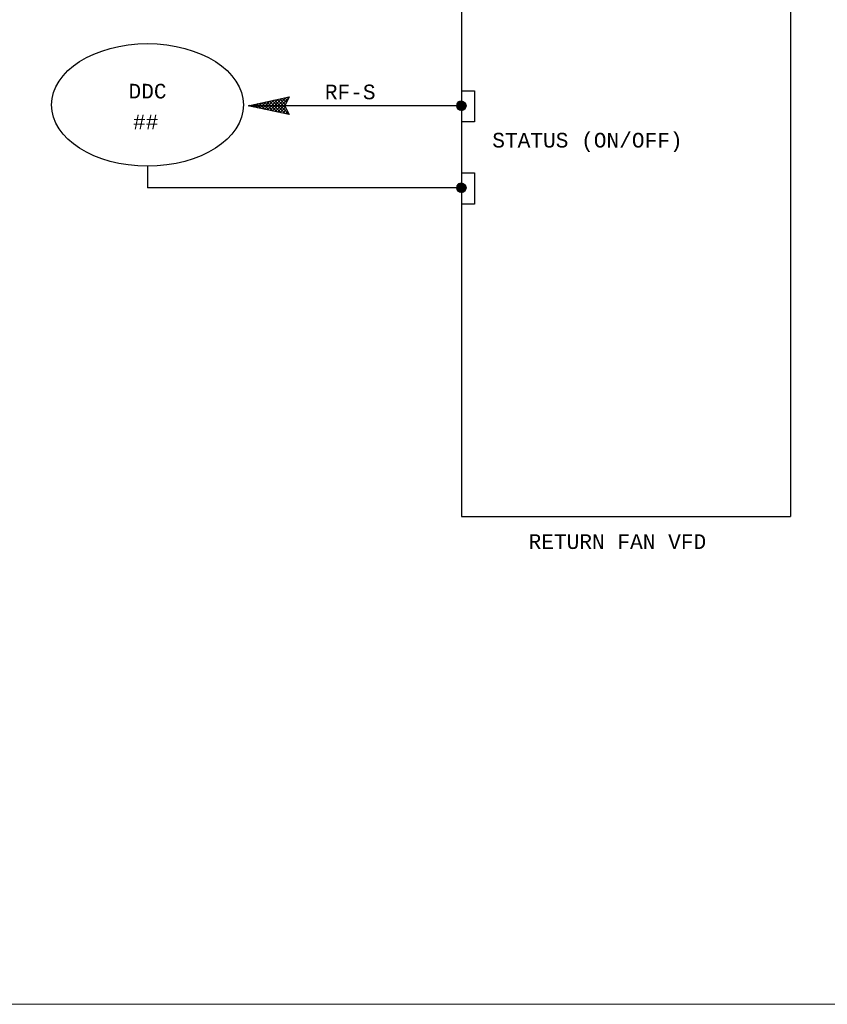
# Model space of a CAD drawing. Header units: inches. Extents: x 7.1 to 32.2, y 0.4 to 17.7.
# Tile 2 of 11: x 17.5 to 23, y 2.8 to 9.5. Entities that reach past the tile are written whole.
import ezdxf
from ezdxf.enums import TextEntityAlignment as Align

# ---------------------------------------------------------------- set-up
doc = ezdxf.new("R2010")
doc.units = ezdxf.units.IN
doc.header["$MEASUREMENT"] = 0
for name, color, linetype, lineweight in [('M-ANNO-SYMB', 6, 'Continuous', 30), ('M-ANNO-TEXT', 2, 'Continuous', 30), ('M-DIAG-GRPH', 6, 'Continuous', 13)]:
    doc.layers.add(name, color=color, linetype=linetype, lineweight=lineweight)
doc.styles.add('CONTROLTXT', font='monotxt.shx')

# ---------------------------------------------------------------- blocks, each defined once
blk = doc.blocks.new('*U11')
at = {"color": 0}
for p, q in [((10.485, 6.959), (10.556, 7.03)), ((10.485, 6.959), (10.555, 7.03)), ((10.485, 6.96), (10.555, 7.03)), ((10.485, 6.961), (10.554, 7.03)), ((10.485, 6.962), (10.553, 7.03)), ((10.485, 6.963), (10.552, 7.03)), ((10.485, 6.964), (10.551, 7.03)), ((10.485, 6.964), (10.551, 7.03)), ((10.485, 6.965), (10.55, 7.03)), ((10.485, 6.966), (10.549, 7.03)), ((10.485, 6.967), (10.548, 7.03)), ((10.485, 6.968), (10.547, 7.03)), ((10.485, 6.969), (10.546, 7.03)), ((10.485, 6.97), (10.545, 7.03)), ((10.485, 6.971), (10.544, 7.03)), ((10.485, 6.972), (10.543, 7.03)), ((10.485, 6.973), (10.542, 7.03)), ((10.485, 6.974), (10.541, 7.03)), ((10.485, 6.975), (10.54, 7.03)), ((10.485, 6.958), (10.557, 7.029)), ((10.485, 6.976), (10.539, 7.029)), ((10.486, 6.953), (10.562, 7.029)), ((10.486, 6.954), (10.561, 7.029)), ((10.486, 6.955), (10.56, 7.029)), ((10.486, 6.956), (10.559, 7.029)), ((10.486, 6.956), (10.559, 7.029)), ((10.486, 6.957), (10.558, 7.029)), ((10.486, 6.977), (10.538, 7.029)), ((10.486, 6.978), (10.537, 7.029)), ((10.486, 6.979), (10.536, 7.029)), ((10.486, 6.98), (10.535, 7.029)), ((10.486, 6.953), (10.562, 7.028)), ((10.486, 6.981), (10.534, 7.028)), ((10.487, 6.949), (10.566, 7.028)), ((10.487, 6.95), (10.565, 7.028)), ((10.487, 6.951), (10.564, 7.028)), ((10.487, 6.951), (10.564, 7.028)), ((10.487, 6.952), (10.563, 7.028)), ((10.487, 6.982), (10.533, 7.028)), ((10.487, 6.983), (10.532, 7.028)), ((10.487, 6.985), (10.53, 7.027)), ((10.488, 6.946), (10.569, 7.027)), ((10.488, 6.947), (10.568, 7.027)), ((10.488, 6.947), (10.568, 7.027)), ((10.488, 6.948), (10.567, 7.027)), ((10.488, 6.949), (10.566, 7.027)), ((10.488, 6.986), (10.529, 7.027)), ((10.488, 6.987), (10.528, 7.027)), ((10.489, 6.943), (10.572, 7.026)), ((10.489, 6.944), (10.571, 7.026)), ((10.489, 6.945), (10.57, 7.026)), ((10.489, 6.945), (10.57, 7.026)), ((10.489, 6.989), (10.526, 7.026)), ((10.489, 6.99), (10.525, 7.026)), ((10.49, 6.941), (10.574, 7.025)), ((10.49, 6.942), (10.573, 7.025)), ((10.49, 6.943), (10.572, 7.025)), ((10.49, 6.992), (10.523, 7.025)), ((10.49, 6.941), (10.574, 7.024)), ((10.491, 6.939), (10.576, 7.024)), ((10.491, 6.94), (10.575, 7.024)), ((10.491, 6.94), (10.575, 7.024)), ((10.491, 6.993), (10.522, 7.024)), ((10.491, 6.995), (10.52, 7.024)), ((10.492, 6.937), (10.578, 7.023)), ((10.492, 6.938), (10.577, 7.023)), ((10.492, 6.938), (10.577, 7.023)), ((10.492, 6.997), (10.518, 7.023)), ((10.492, 6.937), (10.578, 7.022)), ((10.493, 6.936), (10.579, 7.022)), ((10.493, 6.936), (10.579, 7.022)), ((10.493, 6.935), (10.58, 7.021)), ((10.493, 6.999), (10.516, 7.021)), ((10.494, 6.934), (10.581, 7.021)), ((10.494, 6.934), (10.581, 7.021)), ((10.494, 6.933), (10.582, 7.02)), ((10.495, 6.932), (10.583, 7.02)), ((10.495, 6.933), (10.582, 7.02)), ((10.495, 7.001), (10.514, 7.02)), ((10.495, 6.932), (10.583, 7.019)), ((10.496, 6.931), (10.584, 7.019)), ((10.496, 6.931), (10.584, 7.019)), ((10.497, 6.929), (10.586, 7.018)), ((10.497, 6.93), (10.585, 7.018)), ((10.497, 6.93), (10.585, 7.018)), ((10.497, 7.004), (10.511, 7.018)), ((10.498, 6.928), (10.587, 7.017)), ((10.498, 6.929), (10.586, 7.017)), ((10.498, 6.928), (10.587, 7.016)), ((10.499, 6.927), (10.588, 7.016)), ((10.499, 6.927), (10.588, 7.016)), ((10.5, 6.926), (10.589, 7.015)), ((10.5, 6.926), (10.589, 7.015)), ((10.5, 7.008), (10.507, 7.015)), ((10.5, 6.925), (10.59, 7.014)), ((10.501, 6.924), (10.591, 7.014)), ((10.501, 6.925), (10.59, 7.014)), ((10.502, 6.923), (10.592, 7.013)), ((10.502, 6.924), (10.591, 7.013)), ((10.503, 6.922), (10.593, 7.012)), ((10.503, 6.923), (10.592, 7.012)), ((10.503, 6.922), (10.593, 7.011)), ((10.504, 6.921), (10.594, 7.011)), ((10.504, 6.922), (10.593, 7.011)), ((10.505, 6.92), (10.595, 7.01)), ((10.505, 6.921), (10.594, 7.01)), ((10.506, 6.919), (10.596, 7.009)), ((10.506, 6.92), (10.595, 7.009)), ((10.507, 6.919), (10.596, 7.008)), ((10.507, 6.919), (10.596, 7.008)), ((10.508, 6.918), (10.597, 7.007)), ((10.508, 6.918), (10.597, 7.007)), ((10.509, 6.917), (10.598, 7.006)), ((10.509, 6.917), (10.598, 7.006)), ((10.51, 6.916), (10.599, 7.005)), ((10.51, 6.917), (10.598, 7.005)), ((10.511, 6.915), (10.599, 7.004)), ((10.511, 6.916), (10.599, 7.004)), ((10.512, 6.915), (10.6, 7.003)), ((10.512, 6.915), (10.6, 7.003)), ((10.513, 6.914), (10.601, 7.002)), ((10.513, 6.914), (10.601, 7.002)), ((10.514, 6.913), (10.602, 7.001)), ((10.514, 6.914), (10.601, 7.001)), ((10.515, 6.913), (10.602, 7)), ((10.515, 6.913), (10.602, 7)), ((10.516, 6.912), (10.603, 6.999)), ((10.516, 6.912), (10.603, 6.998)), ((10.517, 6.912), (10.603, 6.998)), ((10.518, 6.911), (10.604, 6.997)), ((10.518, 6.911), (10.604, 6.997)), ((10.519, 6.91), (10.604, 6.996)), ((10.519, 6.911), (10.604, 6.996)), ((10.52, 6.91), (10.605, 6.995)), ((10.52, 6.91), (10.605, 6.994)), ((10.521, 6.91), (10.605, 6.994)), ((10.522, 6.909), (10.606, 6.993)), ((10.522, 6.909), (10.606, 6.993)), ((10.523, 6.909), (10.606, 6.992)), ((10.524, 6.908), (10.607, 6.991)), ((10.524, 6.908), (10.606, 6.991)), ((10.525, 6.908), (10.607, 6.99)), ((10.525, 6.908), (10.607, 6.99)), ((10.526, 6.907), (10.607, 6.989)), ((10.527, 6.907), (10.608, 6.988)), ((10.527, 6.907), (10.608, 6.988)), ((10.528, 6.907), (10.608, 6.987)), ((10.529, 6.906), (10.609, 6.986)), ((10.529, 6.907), (10.608, 6.986)), ((10.53, 6.906), (10.609, 6.985)), ((10.531, 6.906), (10.609, 6.984)), ((10.531, 6.906), (10.609, 6.984)), ((10.532, 6.906), (10.609, 6.983)), ((10.533, 6.905), (10.61, 6.982)), ((10.534, 6.905), (10.61, 6.981)), ((10.534, 6.905), (10.61, 6.981)), ((10.535, 6.905), (10.61, 6.98)), ((10.536, 6.905), (10.61, 6.979)), ((10.536, 6.905), (10.61, 6.978)), ((10.537, 6.904), (10.61, 6.978)), ((10.538, 6.904), (10.611, 6.977)), ((10.539, 6.904), (10.611, 6.976)), ((10.539, 6.904), (10.611, 6.975)), ((10.54, 6.904), (10.611, 6.975)), ((10.541, 6.904), (10.611, 6.974)), ((10.542, 6.904), (10.611, 6.973)), ((10.543, 6.904), (10.611, 6.972)), ((10.543, 6.904), (10.611, 6.971)), ((10.544, 6.904), (10.611, 6.971)), ((10.545, 6.904), (10.611, 6.97)), ((10.546, 6.904), (10.611, 6.969)), ((10.547, 6.903), (10.611, 6.968)), ((10.548, 6.903), (10.611, 6.967)), ((10.549, 6.903), (10.611, 6.966)), ((10.549, 6.903), (10.611, 6.965)), ((10.55, 6.904), (10.611, 6.965)), ((10.551, 6.904), (10.611, 6.964)), ((10.552, 6.904), (10.611, 6.963)), ((10.553, 6.904), (10.611, 6.962)), ((10.554, 6.904), (10.611, 6.961)), ((10.555, 6.904), (10.611, 6.96)), ((10.556, 6.904), (10.611, 6.959)), ((10.557, 6.904), (10.611, 6.958)), ((10.558, 6.904), (10.611, 6.957)), ((10.559, 6.904), (10.61, 6.956)), ((10.56, 6.905), (10.61, 6.955)), ((10.562, 6.905), (10.61, 6.953)), ((10.563, 6.905), (10.61, 6.952)), ((10.564, 6.905), (10.609, 6.951)), ((10.565, 6.906), (10.609, 6.95)), ((10.566, 6.906), (10.609, 6.949)), ((10.568, 6.907), (10.608, 6.947)), ((10.569, 6.907), (10.608, 6.946)), ((10.57, 6.907), (10.607, 6.945)), ((10.572, 6.908), (10.607, 6.943)), ((10.573, 6.909), (10.606, 6.942)), ((10.575, 6.909), (10.606, 6.94)), ((10.577, 6.91), (10.605, 6.938)), ((10.578, 6.911), (10.604, 6.937)), ((10.58, 6.912), (10.603, 6.935)), ((10.583, 6.914), (10.601, 6.932)), ((10.586, 6.916), (10.599, 6.929)), ((10.59, 6.92), (10.595, 6.925))]:
    blk.add_line(p, q, dxfattribs=at)
blk = doc.blocks.new('*U6')
at = {"color": 0}
for p, q in [((10.485, 6.959), (10.556, 7.03)), ((10.485, 6.959), (10.555, 7.03)), ((10.485, 6.96), (10.555, 7.03)), ((10.485, 6.961), (10.554, 7.03)), ((10.485, 6.962), (10.553, 7.03)), ((10.485, 6.963), (10.552, 7.03)), ((10.485, 6.964), (10.551, 7.03)), ((10.485, 6.964), (10.551, 7.03)), ((10.485, 6.965), (10.55, 7.03)), ((10.485, 6.966), (10.549, 7.03)), ((10.485, 6.967), (10.548, 7.03)), ((10.485, 6.968), (10.547, 7.03)), ((10.485, 6.969), (10.546, 7.03)), ((10.485, 6.97), (10.545, 7.03)), ((10.485, 6.971), (10.544, 7.03)), ((10.485, 6.972), (10.543, 7.03)), ((10.485, 6.973), (10.542, 7.03)), ((10.485, 6.974), (10.541, 7.03)), ((10.485, 6.975), (10.54, 7.03)), ((10.485, 6.958), (10.557, 7.029)), ((10.485, 6.976), (10.539, 7.029)), ((10.486, 6.953), (10.562, 7.029)), ((10.486, 6.954), (10.561, 7.029)), ((10.486, 6.955), (10.56, 7.029)), ((10.486, 6.956), (10.559, 7.029)), ((10.486, 6.956), (10.559, 7.029)), ((10.486, 6.957), (10.558, 7.029)), ((10.486, 6.977), (10.538, 7.029)), ((10.486, 6.978), (10.537, 7.029)), ((10.486, 6.979), (10.536, 7.029)), ((10.486, 6.98), (10.535, 7.029)), ((10.486, 6.953), (10.562, 7.028)), ((10.486, 6.981), (10.534, 7.028)), ((10.487, 6.949), (10.566, 7.028)), ((10.487, 6.95), (10.565, 7.028)), ((10.487, 6.951), (10.564, 7.028)), ((10.487, 6.951), (10.564, 7.028)), ((10.487, 6.952), (10.563, 7.028)), ((10.487, 6.982), (10.533, 7.028)), ((10.487, 6.983), (10.532, 7.028)), ((10.487, 6.985), (10.53, 7.027)), ((10.488, 6.946), (10.569, 7.027)), ((10.488, 6.947), (10.568, 7.027)), ((10.488, 6.947), (10.568, 7.027)), ((10.488, 6.948), (10.567, 7.027)), ((10.488, 6.949), (10.566, 7.027)), ((10.488, 6.986), (10.529, 7.027)), ((10.488, 6.987), (10.528, 7.027)), ((10.489, 6.943), (10.572, 7.026)), ((10.489, 6.944), (10.571, 7.026)), ((10.489, 6.945), (10.57, 7.026)), ((10.489, 6.945), (10.57, 7.026)), ((10.489, 6.989), (10.526, 7.026)), ((10.489, 6.99), (10.525, 7.026)), ((10.49, 6.941), (10.574, 7.025)), ((10.49, 6.942), (10.573, 7.025)), ((10.49, 6.943), (10.572, 7.025)), ((10.49, 6.992), (10.523, 7.025)), ((10.49, 6.941), (10.574, 7.024)), ((10.491, 6.939), (10.576, 7.024)), ((10.491, 6.94), (10.575, 7.024)), ((10.491, 6.94), (10.575, 7.024)), ((10.491, 6.993), (10.522, 7.024)), ((10.491, 6.995), (10.52, 7.024)), ((10.492, 6.937), (10.578, 7.023)), ((10.492, 6.938), (10.577, 7.023)), ((10.492, 6.938), (10.577, 7.023)), ((10.492, 6.997), (10.518, 7.023)), ((10.492, 6.937), (10.578, 7.022)), ((10.493, 6.936), (10.579, 7.022)), ((10.493, 6.936), (10.579, 7.022)), ((10.493, 6.935), (10.58, 7.021)), ((10.493, 6.999), (10.516, 7.021)), ((10.494, 6.934), (10.581, 7.021)), ((10.494, 6.934), (10.581, 7.021)), ((10.494, 6.933), (10.582, 7.02)), ((10.495, 6.932), (10.583, 7.02)), ((10.495, 6.933), (10.582, 7.02)), ((10.495, 7.001), (10.514, 7.02)), ((10.495, 6.932), (10.583, 7.019)), ((10.496, 6.931), (10.584, 7.019)), ((10.496, 6.931), (10.584, 7.019)), ((10.497, 6.929), (10.586, 7.018)), ((10.497, 6.93), (10.585, 7.018)), ((10.497, 6.93), (10.585, 7.018)), ((10.497, 7.004), (10.511, 7.018)), ((10.498, 6.928), (10.587, 7.017)), ((10.498, 6.929), (10.586, 7.017)), ((10.498, 6.928), (10.587, 7.016)), ((10.499, 6.927), (10.588, 7.016)), ((10.499, 6.927), (10.588, 7.016)), ((10.5, 6.926), (10.589, 7.015)), ((10.5, 6.926), (10.589, 7.015)), ((10.5, 7.008), (10.507, 7.015)), ((10.5, 6.925), (10.59, 7.014)), ((10.501, 6.924), (10.591, 7.014)), ((10.501, 6.925), (10.59, 7.014)), ((10.502, 6.923), (10.592, 7.013)), ((10.502, 6.924), (10.591, 7.013)), ((10.503, 6.922), (10.593, 7.012)), ((10.503, 6.923), (10.592, 7.012)), ((10.503, 6.922), (10.593, 7.011)), ((10.504, 6.921), (10.594, 7.011)), ((10.504, 6.922), (10.593, 7.011)), ((10.505, 6.92), (10.595, 7.01)), ((10.505, 6.921), (10.594, 7.01)), ((10.506, 6.919), (10.596, 7.009)), ((10.506, 6.92), (10.595, 7.009)), ((10.507, 6.919), (10.596, 7.008)), ((10.507, 6.919), (10.596, 7.008)), ((10.508, 6.918), (10.597, 7.007)), ((10.508, 6.918), (10.597, 7.007)), ((10.509, 6.917), (10.598, 7.006)), ((10.509, 6.917), (10.598, 7.006)), ((10.51, 6.916), (10.599, 7.005)), ((10.51, 6.917), (10.598, 7.005)), ((10.511, 6.915), (10.599, 7.004)), ((10.511, 6.916), (10.599, 7.004)), ((10.512, 6.915), (10.6, 7.003)), ((10.512, 6.915), (10.6, 7.003)), ((10.513, 6.914), (10.601, 7.002)), ((10.513, 6.914), (10.601, 7.002)), ((10.514, 6.913), (10.602, 7.001)), ((10.514, 6.914), (10.601, 7.001)), ((10.515, 6.913), (10.602, 7)), ((10.515, 6.913), (10.602, 7)), ((10.516, 6.912), (10.603, 6.999)), ((10.516, 6.912), (10.603, 6.998)), ((10.517, 6.912), (10.603, 6.998)), ((10.518, 6.911), (10.604, 6.997)), ((10.518, 6.911), (10.604, 6.997)), ((10.519, 6.91), (10.604, 6.996)), ((10.519, 6.911), (10.604, 6.996)), ((10.52, 6.91), (10.605, 6.995)), ((10.52, 6.91), (10.605, 6.994)), ((10.521, 6.91), (10.605, 6.994)), ((10.522, 6.909), (10.606, 6.993)), ((10.522, 6.909), (10.606, 6.993)), ((10.523, 6.909), (10.606, 6.992)), ((10.524, 6.908), (10.607, 6.991)), ((10.524, 6.908), (10.606, 6.991)), ((10.525, 6.908), (10.607, 6.99)), ((10.525, 6.908), (10.607, 6.99)), ((10.526, 6.907), (10.607, 6.989)), ((10.527, 6.907), (10.608, 6.988)), ((10.527, 6.907), (10.608, 6.988)), ((10.528, 6.907), (10.608, 6.987)), ((10.529, 6.906), (10.609, 6.986)), ((10.529, 6.907), (10.608, 6.986)), ((10.53, 6.906), (10.609, 6.985)), ((10.531, 6.906), (10.609, 6.984)), ((10.531, 6.906), (10.609, 6.984)), ((10.532, 6.906), (10.609, 6.983)), ((10.533, 6.905), (10.61, 6.982)), ((10.534, 6.905), (10.61, 6.981)), ((10.534, 6.905), (10.61, 6.981)), ((10.535, 6.905), (10.61, 6.98)), ((10.536, 6.905), (10.61, 6.979)), ((10.536, 6.905), (10.61, 6.978)), ((10.537, 6.904), (10.61, 6.978)), ((10.538, 6.904), (10.611, 6.977)), ((10.539, 6.904), (10.611, 6.976)), ((10.539, 6.904), (10.611, 6.975)), ((10.54, 6.904), (10.611, 6.975)), ((10.541, 6.904), (10.611, 6.974)), ((10.542, 6.904), (10.611, 6.973)), ((10.543, 6.904), (10.611, 6.972)), ((10.543, 6.904), (10.611, 6.971)), ((10.544, 6.904), (10.611, 6.971)), ((10.545, 6.904), (10.611, 6.97)), ((10.546, 6.904), (10.611, 6.969)), ((10.547, 6.903), (10.611, 6.968)), ((10.548, 6.903), (10.611, 6.967)), ((10.549, 6.903), (10.611, 6.966)), ((10.549, 6.903), (10.611, 6.965)), ((10.55, 6.904), (10.611, 6.965)), ((10.551, 6.904), (10.611, 6.964)), ((10.552, 6.904), (10.611, 6.963)), ((10.553, 6.904), (10.611, 6.962)), ((10.554, 6.904), (10.611, 6.961)), ((10.555, 6.904), (10.611, 6.96)), ((10.556, 6.904), (10.611, 6.959)), ((10.557, 6.904), (10.611, 6.958)), ((10.558, 6.904), (10.611, 6.957)), ((10.559, 6.904), (10.61, 6.956)), ((10.56, 6.905), (10.61, 6.955)), ((10.562, 6.905), (10.61, 6.953)), ((10.563, 6.905), (10.61, 6.952)), ((10.564, 6.905), (10.609, 6.951)), ((10.565, 6.906), (10.609, 6.95)), ((10.566, 6.906), (10.609, 6.949)), ((10.568, 6.907), (10.608, 6.947)), ((10.569, 6.907), (10.608, 6.946)), ((10.57, 6.907), (10.607, 6.945)), ((10.572, 6.908), (10.607, 6.943)), ((10.573, 6.909), (10.606, 6.942)), ((10.575, 6.909), (10.606, 6.94)), ((10.577, 6.91), (10.605, 6.938)), ((10.578, 6.911), (10.604, 6.937)), ((10.58, 6.912), (10.603, 6.935)), ((10.583, 6.914), (10.601, 6.932)), ((10.586, 6.916), (10.599, 6.929)), ((10.59, 6.92), (10.595, 6.925))]:
    blk.add_line(p, q, dxfattribs=at)

msp = doc.modelspace()

# ---------------------------------------------------------------- linework, layer by layer
at = {"layer": 'M-ANNO-SYMB', "color": 6}
for p, q in [((20.5442, 15.6074), (20.5442, 6.095)), ((22.7896, 15.6074), (22.7896, 6.095)), ((20.5442, 8.9971), (20.6343, 8.9971)), ((20.6343, 8.9971), (20.6343, 8.7856)), ((20.5442, 8.8963), (19.0937, 8.8963)), ((20.6343, 8.7856), (20.5442, 8.7856)), ((18.4035, 8.4837), (18.4035, 8.3369)), ((20.5442, 8.4377), (20.6343, 8.4377)), ((20.6343, 8.4377), (20.6343, 8.2262)), ((20.5442, 8.3369), (18.4035, 8.3369)), ((20.6343, 8.2262), (20.5442, 8.2262)), ((20.5442, 6.095), (22.7896, 6.095))]:
    msp.add_line(p, q, dxfattribs=at)
at = {"layer": 'M-ANNO-SYMB', "linetype": 'Continuous'}
for p, q in [((19.0903, 8.8963), (19.3704, 8.9563)), ((19.2658, 8.9338), (19.2038, 8.872)), ((19.2929, 8.9398), (19.2213, 8.8683)), ((19.3199, 8.9455), (19.2388, 8.8645)), ((19.2528, 8.931), (19.3416, 8.8425)), ((19.3469, 8.9513), (19.2563, 8.8608)), ((19.2703, 8.9348), (19.3686, 8.8368)), ((19.3676, 8.951), (19.2738, 8.857)), ((19.2879, 8.9385), (19.3506, 8.876)), ((19.3054, 8.9423), (19.3441, 8.9035)), ((19.3229, 8.946), (19.3511, 8.9178)), ((19.3704, 8.9563), (19.3404, 8.8963)), ((19.3404, 8.9498), (19.3581, 8.932)), ((19.3579, 8.9535), (19.3654, 8.946)), ((19.3704, 8.8363), (19.0903, 8.8963)), ((19.0956, 8.8975), (19.0986, 8.8945)), ((19.1038, 8.8993), (19.0991, 8.8945)), ((19.1131, 8.9013), (19.1256, 8.8888)), ((19.1308, 8.905), (19.1166, 8.8908)), ((19.1306, 8.905), (19.1526, 8.883)), ((19.1578, 8.9108), (19.1341, 8.887)), ((19.1481, 8.9085), (19.1796, 8.8773)), ((19.1848, 8.9165), (19.1513, 8.8833)), ((19.1656, 8.9123), (19.2066, 8.8713)), ((19.2118, 8.9223), (19.1688, 8.8795)), ((19.1831, 8.916), (19.2336, 8.8655)), ((19.2388, 8.928), (19.1863, 8.8758)), ((19.2006, 8.9198), (19.2606, 8.8598)), ((19.2178, 8.9235), (19.2876, 8.854)), ((19.2353, 8.9273), (19.3146, 8.8483)), ((19.3464, 8.9085), (19.2911, 8.8533)), ((19.3454, 8.8863), (19.3086, 8.8495)), ((19.3524, 8.872), (19.3261, 8.8458)), ((19.3404, 8.8963), (19.3704, 8.8363)), ((19.3596, 8.858), (19.3436, 8.842)), ((19.3666, 8.8438), (19.3611, 8.8383))]:
    msp.add_line(p, q, dxfattribs=at)
at = {"layer": 'M-ANNO-SYMB'}
for centre in [(20.5442, 8.8963), (20.5442, 8.3369)]:
    msp.add_circle(centre, 0.0317, dxfattribs=at)
msp.add_ellipse((18.4035, 8.9018), major_axis=(0.6546, 0), ratio=0.638644, dxfattribs=at)
at = {"layer": 'M-DIAG-GRPH'}
msp.add_3dface([(7.0955, 17.7257), (25.0378, 17.7257), (25.0378, 2.7687), (7.0955, 2.7687)], dxfattribs=at)

# ---------------------------------------------------------------- block references
at = {"layer": 'M-ANNO-SYMB', "linetype": 'Continuous', "xscale": 0.5001292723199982, "yscale": 0.5001292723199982, "zscale": 0.50012927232}
for name, p in [('*U6', (15.2688, 5.412)), ('*U11', (15.2688, 4.8526))]:
    msp.add_blockref(name, p, dxfattribs=at)

# ---------------------------------------------------------------- texts
at = {"layer": 'M-ANNO-TEXT', "linetype": 'Continuous', "style": 'CONTROLTXT'}
for s, p in [('DDC', (18.4038, 8.9458)), ('RF-S', (19.786, 8.9403)), ('##', (18.3909, 8.7365))]:
    msp.add_text(s, height=0.1, dxfattribs=at).set_placement(p, align=Align.CENTER)
for s, p in [('STATUS (ON/OFF)', (20.755, 8.6115)), ('RETURN FAN VFD', (21.0025, 5.8739))]:
    msp.add_text(s, height=0.1, dxfattribs=at).set_placement(p)

doc.saveas('drawing.dxf')
